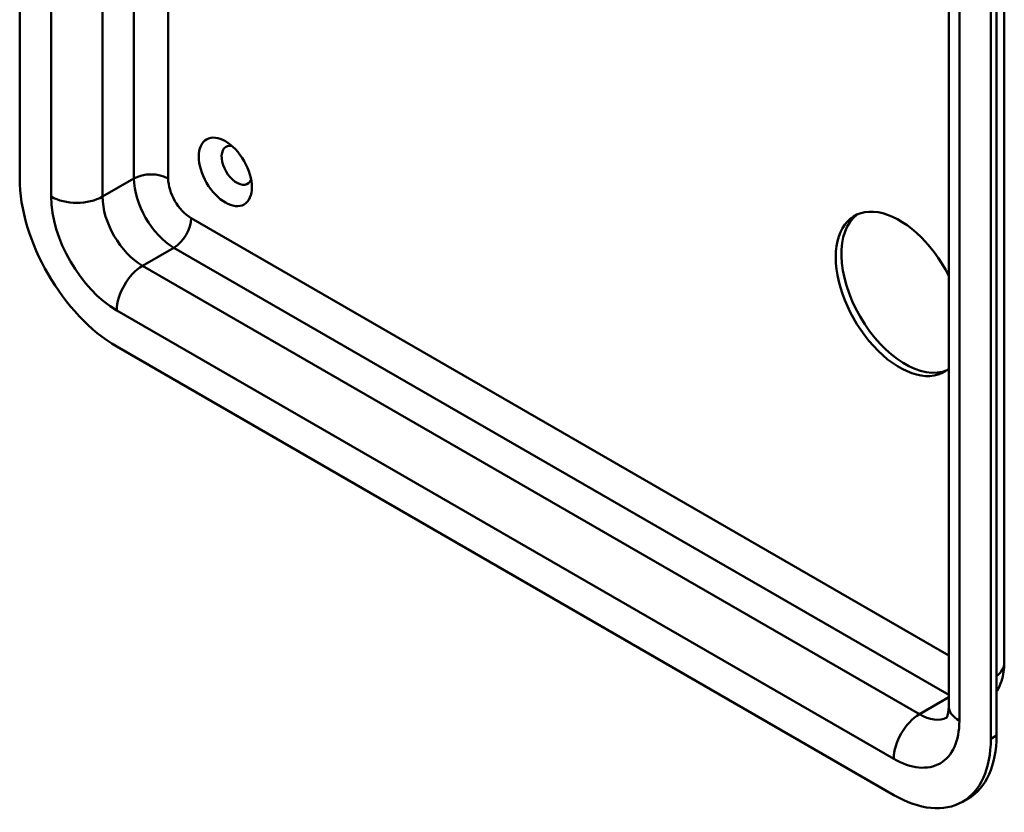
# Model space of a CAD drawing. Header units: millimetres. Extents: x 20 to 833, y 20 to 574.
# Tile 1 of 7: x 185 to 234, y 62 to 101. Entities that reach past the tile are written whole.
import ezdxf

# ---------------------------------------------------------------- set-up
doc = ezdxf.new("R2010")
doc.units = ezdxf.units.MM
doc.header["$LTSCALE"] = 2
doc.layers.add('Sichtbare Kanten(DIN)', color=7, linetype='Continuous', lineweight=50)
doc.layers.add('Sichtbare tangentiale Kanten(DIN)', color=7, linetype='Continuous', lineweight=50)

msp = doc.modelspace()

# ---------------------------------------------------------------- linework, layer by layer
at = {"layer": 'Sichtbare Kanten(DIN)'}
for p, q in [((184.7946, 160.9062), (184.7946, 93.6269)), ((233.5464, 136.9012), (233.5464, 69.6219)), ((230.795, 134.7783), (230.795, 67.499)), ((232.8778, 65.866), (232.8778, 133.1453)), ((233.1607, 66.0293), (233.1607, 133.3086)), ((189.6029, 85.2986), (228.0695, 63.0899)), ((231.4695, 62.7531), (231.7523, 62.9164))]:
    msp.add_line(p, q, dxfattribs=at)
msp.add_ellipse((194.9769, 93.9535), major_axis=(-0.93, 1.6108), ratio=0.5773503, dxfattribs=at)
for centre, major_axis, start_param, end_param in [((195.5426, 94.2801), (-0.53, 0.918), 5.8272815, 9.8806818), ((189.6029, 90.8508), (3.4, -5.889), 3.9269908, 5.4977871), ((228.3523, 87.9114), (2.23, -3.8625), 1.4702186, 6.383763), ((228.6352, 88.0747), (-2.23, 3.8625), 0.0634602, 3.0781324), ((228.0695, 68.6421), (3.4, -5.889), 5.4977871, 7.0685835), ((228.3523, 68.8054), (3.4, -5.889), 0, 0.7853982)]:
    msp.add_ellipse(centre, major_axis=major_axis, ratio=0.5773503, start_param=start_param, end_param=end_param, dxfattribs=at)
for points, knots in [([(233.5464, 69.6219), (233.5464, 69.4804), (233.5369, 69.3348), (233.4923, 69.035), (233.4571, 68.8806), (233.3514, 68.5661), (233.2808, 68.4058), (233.1787, 68.2334), (233.1698, 68.2187), (233.1607, 68.2041)], [6.28318531, 6.28318531, 6.28318531, 6.28318531, 6.44026494, 6.44026494, 6.59734457, 6.59734457, 6.75442421, 6.75442421, 6.76908916, 6.76908916, 6.76908916, 6.76908916]), ([(230.795, 67.499), (230.795, 67.384), (230.787, 67.2832), (230.7622, 67.1164), (230.7453, 67.0506), (230.7137, 66.9565), (230.6991, 66.9283), (230.6881, 66.9097), (230.6861, 66.9071), (230.6861, 66.9071)], [0, 0, 0, 0, 0.15707963, 0.15707963, 0.31415927, 0.31415927, 0.4712389, 0.4712389, 0.54560133, 0.54560133, 0.54560133, 0.54560133])]:
    msp.add_open_spline(points, degree=3, knots=knots, dxfattribs=at)
at = {"layer": 'Sichtbare tangentiale Kanten(DIN)'}
for p, q in [((231.3222, 66.7642), (231.3222, 134.0435)), ((186.3502, 119.6267), (186.3502, 92.7288)), ((188.8958, 92.7288), (188.8958, 117.7416)), ((190.4514, 116.8434), (190.4514, 93.6269)), ((192.1485, 93.6269), (192.1485, 115.8636)), ((190.4514, 93.6269), (188.8958, 92.7288)), ((230.795, 70.0079), (193.2798, 91.6673)), ((192.4313, 90.1976), (190.8757, 89.2995)), ((192.4313, 90.1976), (230.795, 68.0483)), ((229.3423, 67.0908), (190.8757, 89.2995)), ((189.6029, 87.0949), (228.0695, 64.8862)), ((230.795, 67.9295), (229.3423, 67.0908)), ((232.8778, 65.866), (233.1607, 66.0293))]:
    msp.add_line(p, q, dxfattribs=at)
for centre, major_axis, start_param, end_param in [((191.2999, 93.137), (1.2, 0), 0.7853982, 2.3561945), ((192.4313, 92.4838), (1.4, -2.4249), 3.9269908, 5.4977871), ((193.2798, 92.9737), (-0.8, 1.3856), 0.7853982, 2.3561945), ((187.623, 93.4636), (1.8, 0), 3.9269908, 5.4977871), ((189.6029, 90.8508), (2.3, -3.9837), 3.9269908, 5.4977871), ((190.8757, 91.5857), (-1.4, 2.4249), 0.7853982, 2.3561945), ((192.4313, 91.1774), (0.6, 1.0392), 3.9269908, 5.4977871), ((190.8757, 87.8298), (0.9, 1.5588), 0.7853982, 2.3561945), ((231.7464, 69.6219), (1.8, 0), 5.6161742, 6.2831853), ((232.595, 67.499), (-1.8, 0), 0, 0.7853982), ((229.3423, 65.6211), (0.9, 1.5588), 0.7853982, 2.3561945), ((229.3423, 69.3769), (1.4, -2.4249), 5.4977871, 6.2524685), ((228.0695, 68.6421), (2.3, -3.9837), 5.4977871, 7.0685835)]:
    msp.add_ellipse(centre, major_axis=major_axis, ratio=0.5773503, start_param=start_param, end_param=end_param, dxfattribs=at)

doc.saveas('drawing.dxf')
